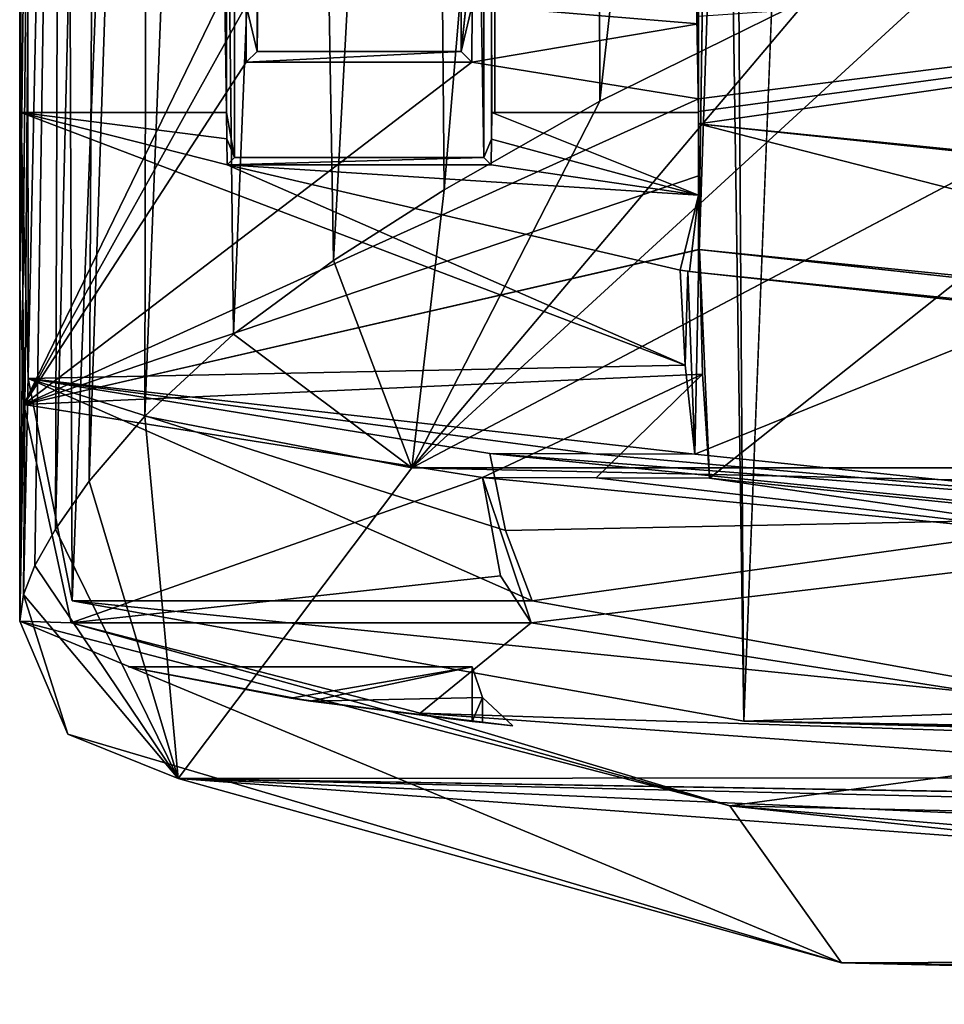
# Model space of a CAD drawing. Extents: x -200 to 200, y -831 to 754.
# Tile 1 of 256: x -191 to -186.91, y -830.69 to -826.34. Entities that reach past the tile are written whole.
import ezdxf

# ---------------------------------------------------------------- set-up
doc = ezdxf.new("R2010")
doc.units = 0
doc.header["$LTSCALE"] = 5.599365
for name, color, linetype in [('4447', 7, 'CONTINUOUS'), ('4509', 7, 'CONTINUOUS'), ('4521', 7, 'CONTINUOUS'), ('4534', 7, 'CONTINUOUS'), ('4554', 7, 'CONTINUOUS'), ('4572', 7, 'CONTINUOUS'), ('4674', 7, 'CONTINUOUS'), ('4711', 7, 'CONTINUOUS'), ('4733', 7, 'CONTINUOUS'), ('4737', 7, 'CONTINUOUS'), ('4760', 7, 'CONTINUOUS'), ('4795', 7, 'CONTINUOUS'), ('4816', 7, 'CONTINUOUS'), ('4838', 7, 'CONTINUOUS'), ('4881', 7, 'CONTINUOUS'), ('4900', 7, 'CONTINUOUS'), ('4909', 7, 'CONTINUOUS'), ('4921', 7, 'CONTINUOUS'), ('4928', 7, 'CONTINUOUS'), ('4937', 7, 'CONTINUOUS'), ('4953', 7, 'CONTINUOUS'), ('4956', 7, 'CONTINUOUS'), ('4982', 7, 'CONTINUOUS'), ('4991', 7, 'CONTINUOUS'), ('4993', 7, 'CONTINUOUS'), ('4998', 7, 'CONTINUOUS'), ('5006', 7, 'CONTINUOUS'), ('5028', 7, 'CONTINUOUS'), ('5033', 7, 'CONTINUOUS'), ('5041', 7, 'CONTINUOUS'), ('5053', 7, 'CONTINUOUS'), ('5072', 7, 'CONTINUOUS'), ('5109', 7, 'CONTINUOUS'), ('5124', 7, 'CONTINUOUS'), ('5130', 7, 'CONTINUOUS'), ('5131', 7, 'CONTINUOUS'), ('5134', 7, 'CONTINUOUS'), ('5135', 7, 'CONTINUOUS'), ('5136', 7, 'CONTINUOUS'), ('5137', 7, 'CONTINUOUS')]:
    doc.layers.add(name, color=color, linetype=linetype)

msp = doc.modelspace()

# ---------------------------------------------------------------- linework, layer by layer
at = {"layer": '4447', "color": 7, "linetype": 'CONTINUOUS'}
for points in [[(-188, -827.4565, 5.1962), (-188, -777.5463, 5.1962), (-187.5, -792.8, 6.3048), (-188, -827.4565, 5.1962)], [(-187.5, -812.3, 6.3048), (-188, -827.4565, 5.1962), (-187.5, -792.8, 6.3048), (-187.5, -812.3, 6.3048)], [(-184.8267, -827.7815, 9.9718), (-188, -827.4565, 5.1962), (-187.5, -812.3, 6.3048), (-184.8267, -827.7815, 9.9718)], [(-184.8267, -827.7815, 9.9718), (-187.5, -812.3, 6.3048), (-183.1748, -816.7966, 11.3654), (-184.8267, -827.7815, 9.9718)], [(-188.9218, -828.2571, 1.478), (-186.1032, -828.5408, 8.5276), (-188.8533, -828.5973, 2.0212), (-188.9218, -828.2571, 1.478)], [(-188.8533, -828.5973, 2.0212), (-186.1032, -828.5408, 8.5276), (-188.7349, -828.9078, 2.7114), (-188.8533, -828.5973, 2.0212)], [(-188.7349, -828.9078, 2.7114), (-186.1032, -828.5408, 8.5276), (-186.0956, -829.3821, 8.5375), (-188.7349, -828.9078, 2.7114)]]:
    msp.add_3dface(points, dxfattribs=at)
at = {"layer": '4509', "color": 7, "linetype": 'CONTINUOUS'}
for points in [[(-188, -826.7502), (-188, -826.7502, 0.4), (-188.914, -826.7502, 0.4), (-188, -826.7502)], [(-188.9, -826.7502, 0), (-188, -826.7502), (-188.914, -826.7502, 0.4), (-188.9, -826.7502, 0)]]:
    msp.add_3dface(points, dxfattribs=at)
at = {"layer": '4521', "color": 7, "linetype": 'CONTINUOUS'}
for points in [[(-190.0863, -761.1541, 0.4), (-190.0514, -761.189, 1.4), (-190.0863, -826.7502, 0.4), (-190.0863, -761.1541, 0.4)], [(-190.0863, -826.7502, 0.4), (-190.0514, -761.189, 1.4), (-190.0514, -826.9487, 1.4), (-190.0863, -826.7502, 0.4)], [(-190.0863, -826.7502, 0.4), (-190.0514, -826.9487, 1.4), (-190.0851, -826.8665, 0.4343), (-190.0863, -826.7502, 0.4)], [(-190.0514, -826.9487, 1.4), (-190.0837, -826.981, 0.4742), (-190.0851, -826.8665, 0.4343), (-190.0514, -826.9487, 1.4)]]:
    msp.add_3dface(points, dxfattribs=at)
at = {"layer": '4534', "color": 7, "linetype": 'CONTINUOUS'}
for points in [[(-188.0591, -827.867, 1.0342), (-188.081, -827.4472, 0.7061), (-188.0479, -827.451, 1.1675), (-188.0591, -827.867, 1.0342)], [(-188.0158, -828.2606, 1.4827), (-188.0591, -827.867, 1.0342), (-188.0479, -827.451, 1.1675), (-188.0158, -828.2606, 1.4827)], [(-188, -827.4565, 1.6155), (-188.0158, -828.2606, 1.4827), (-188.0479, -827.451, 1.1675), (-188, -827.4565, 1.6155)], [(-188.0158, -828.2606, 1.4827), (-188, -827.4565, 1.6155), (-186.4435, -827.6254, 6.3763), (-188.0158, -828.2606, 1.4827)], [(-185.4415, -828.5284, 7.911), (-188.0158, -828.2606, 1.4827), (-186.4435, -827.6254, 6.3763), (-185.4415, -828.5284, 7.911)]]:
    msp.add_3dface(points, dxfattribs=at)
at = {"layer": '4554', "color": 7, "linetype": 'CONTINUOUS'}
for points in [[(-190.9628, -827.9248, 1.0902), (-190.995, -761.3313, 0.4), (-190.995, -826.7502, 0.4), (-190.9628, -827.9248, 1.0902)], [(-190.995, -761.3313, 0.4), (-190.7686, -828.9078, 2.7114), (-188.6176, -774.2, 8.4001), (-190.995, -761.3313, 0.4)], [(-190.7686, -828.9078, 2.7114), (-190.995, -761.3313, 0.4), (-190.9628, -827.9248, 1.0902), (-190.7686, -828.9078, 2.7114)], [(-190.7686, -828.9078, 2.7114), (-187.8001, -829.4398, 9.5999), (-188.6176, -774.2, 8.4001), (-190.7686, -828.9078, 2.7114)], [(-188.6176, -774.2, 8.4001), (-187.8001, -829.4398, 9.5999), (-188.1796, -775.6277, 9.0719), (-188.6176, -774.2, 8.4001)], [(-187.8001, -829.4398, 9.5999), (-187.1278, -812.2052, 10.4363), (-188.1796, -775.6277, 9.0719), (-187.8001, -829.4398, 9.5999)], [(-187.8001, -829.4398, 9.5999), (-182, -829.5898, 14.3875), (-187.1278, -812.2052, 10.4363), (-187.8001, -829.4398, 9.5999)], [(-187.1278, -812.2052, 10.4363), (-182, -829.5898, 14.3875), (-183.4496, -816.0453, 13.5869), (-187.1278, -812.2052, 10.4363)]]:
    msp.add_3dface(points, dxfattribs=at)
at = {"layer": '4572', "color": 7, "linetype": 'CONTINUOUS'}
for points in [[(-188.9489, -826.9487, 1.4), (-188.9489, -761.189, 1.4), (-188.9152, -826.8671, 0.4346), (-188.9489, -826.9487, 1.4)], [(-188.9489, -761.189, 1.4), (-188.914, -826.7502, 0.4), (-188.9152, -826.8671, 0.4346), (-188.9489, -761.189, 1.4)], [(-188.9, -826.7502, 0), (-188.914, -826.7502, 0.4), (-188.9489, -761.189, 1.4), (-188.9, -826.7502, 0)], [(-188.9, -777.4556), (-188.9, -826.7502, 0), (-188.9489, -761.189, 1.4), (-188.9, -777.4556)], [(-188.9166, -826.981, 0.4742), (-188.9489, -826.9487, 1.4), (-188.9152, -826.8671, 0.4346), (-188.9166, -826.981, 0.4742)]]:
    msp.add_3dface(points, dxfattribs=at)
at = {"layer": '4674', "color": 7, "linetype": 'CONTINUOUS'}
for points in [[(-188.9, -777.4556), (-188, -777.4556), (-188, -826.7502), (-188.9, -777.4556)], [(-188.9, -777.4556), (-188, -826.7502), (-188.9, -826.7502, 0), (-188.9, -777.4556)]]:
    msp.add_3dface(points, dxfattribs=at)
at = {"layer": '4711', "color": 7, "linetype": 'CONTINUOUS'}
for points in [[(-190.7686, -828.9078, 2.7114), (-188.7349, -828.9078, 2.7114), (-186.0956, -829.3821, 8.5375), (-190.7686, -828.9078, 2.7114)], [(-187.8001, -829.4398, 9.5999), (-190.7686, -828.9078, 2.7114), (-186.0956, -829.3821, 8.5375), (-187.8001, -829.4398, 9.5999)], [(-187.8001, -829.4398, 9.5999), (-186.0956, -829.3821, 8.5375), (-181.125, -829.5545, 12.5891), (-187.8001, -829.4398, 9.5999)], [(-182, -829.5898, 14.3875), (-187.8001, -829.4398, 9.5999), (-181.5625, -829.5753, 13.4882), (-182, -829.5898, 14.3875)], [(-187.8001, -829.4398, 9.5999), (-181.125, -829.5545, 12.5891), (-181.5625, -829.5753, 13.4882), (-187.8001, -829.4398, 9.5999)]]:
    msp.add_3dface(points, dxfattribs=at)
at = {"layer": '4733', "color": 7, "linetype": 'CONTINUOUS'}
for points in [[(-188, -827.4565, 5.1962), (-184.8267, -827.7815, 9.9718), (-186.4435, -827.6254, 6.3763), (-188, -827.4565, 5.1962)], [(-188, -827.4565, 1.6155), (-188, -827.4565, 5.1962), (-186.4435, -827.6254, 6.3763), (-188, -827.4565, 1.6155)]]:
    msp.add_3dface(points, dxfattribs=at)
at = {"layer": '4737', "color": 7, "linetype": 'CONTINUOUS'}
for points in [[(-190.0514, -761.189, 1.4), (-188.9489, -826.9487, 1.4), (-190.0514, -826.9487, 1.4), (-190.0514, -761.189, 1.4)], [(-188.9489, -761.189, 1.4), (-188.9489, -826.9487, 1.4), (-190.0514, -761.189, 1.4), (-188.9489, -761.189, 1.4)]]:
    msp.add_3dface(points, dxfattribs=at)
at = {"layer": '4760', "color": 7, "linetype": 'CONTINUOUS'}
for points in [[(-188.9218, -828.2571, 1.478), (-188.4672, -828.2588, 1.4803), (-185.4415, -828.5284, 7.911), (-188.9218, -828.2571, 1.478)], [(-186.1032, -828.5408, 8.5276), (-188.9218, -828.2571, 1.478), (-185.4415, -828.5284, 7.911), (-186.1032, -828.5408, 8.5276)], [(-188.4672, -828.2588, 1.4803), (-188.0158, -828.2606, 1.4827), (-185.4415, -828.5284, 7.911), (-188.4672, -828.2588, 1.4803)]]:
    msp.add_3dface(points, dxfattribs=at)
at = {"layer": '4795', "color": 7, "linetype": 'CONTINUOUS'}
for points in [[(-188.9489, -826.9487, 1.4), (-188.9166, -826.981, 0.4742), (-190.0837, -826.981, 0.4742), (-188.9489, -826.9487, 1.4)], [(-188.9489, -826.9487, 1.4), (-190.0837, -826.981, 0.4742), (-190.0514, -826.9487, 1.4), (-188.9489, -826.9487, 1.4)]]:
    msp.add_3dface(points, dxfattribs=at)
at = {"layer": '4816', "color": 7, "linetype": 'CONTINUOUS'}
for points in [[(-188, -777.4556), (-188, -777.5463, 5.1962), (-188, -826.7502, 0.4), (-188, -777.4556)], [(-188, -777.4556), (-188, -826.7502, 0.4), (-188, -826.7502), (-188, -777.4556)], [(-188, -777.5463, 5.1962), (-188, -827.4565, 5.1962), (-188, -826.7502, 0.4), (-188, -777.5463, 5.1962)], [(-188, -826.7502, 0.4), (-188, -827.4565, 5.1962), (-188, -827.1153, 0.5289), (-188, -826.7502, 0.4)], [(-188, -827.4565, 1.1637), (-188, -827.1153, 0.5289), (-188, -827.4565, 1.6155), (-188, -827.4565, 1.1637)], [(-188, -827.4565, 0.7121), (-188, -827.1153, 0.5289), (-188, -827.4565, 1.1637), (-188, -827.4565, 0.7121)], [(-188, -827.1153, 0.5289), (-188, -827.4565, 5.1962), (-188, -827.4565, 1.6155), (-188, -827.1153, 0.5289)]]:
    msp.add_3dface(points, dxfattribs=at)
at = {"layer": '4838', "color": 7, "linetype": 'CONTINUOUS'}
for points in [[(-190.995, -826.7502, 0.4), (-190.0837, -826.981, 0.4742), (-188.0591, -827.867, 1.0342), (-190.995, -826.7502, 0.4)], [(-190.995, -826.7502, 0.4), (-190.0863, -826.7502, 0.4), (-190.0851, -826.8665, 0.4343), (-190.995, -826.7502, 0.4)], [(-190.9628, -827.9248, 1.0902), (-190.995, -826.7502, 0.4), (-188.0591, -827.867, 1.0342), (-190.9628, -827.9248, 1.0902)], [(-190.0837, -826.981, 0.4742), (-190.995, -826.7502, 0.4), (-190.0851, -826.8665, 0.4343), (-190.0837, -826.981, 0.4742)], [(-188.914, -826.7502, 0.4), (-188, -827.1153, 0.5289), (-188.9152, -826.8671, 0.4346), (-188.914, -826.7502, 0.4)], [(-188, -826.7502, 0.4), (-188, -827.1153, 0.5289), (-188.914, -826.7502, 0.4), (-188, -826.7502, 0.4)], [(-188, -827.1153, 0.5289), (-188.9166, -826.981, 0.4742), (-188.9152, -826.8671, 0.4346), (-188, -827.1153, 0.5289)], [(-188.9166, -826.981, 0.4742), (-188, -827.1153, 0.5289), (-190.0837, -826.981, 0.4742), (-188.9166, -826.981, 0.4742)], [(-190.0837, -826.981, 0.4742), (-188, -827.1153, 0.5289), (-188.081, -827.4472, 0.7061), (-190.0837, -826.981, 0.4742)], [(-188.0591, -827.867, 1.0342), (-190.0837, -826.981, 0.4742), (-188.081, -827.4472, 0.7061), (-188.0591, -827.867, 1.0342)], [(-188.081, -827.4472, 0.7061), (-188, -827.1153, 0.5289), (-188.0405, -827.4518, 0.7091), (-188.081, -827.4472, 0.7061)], [(-188, -827.1153, 0.5289), (-188, -827.4565, 0.7121), (-188.0405, -827.4518, 0.7091), (-188, -827.1153, 0.5289)], [(-188.0158, -828.2606, 1.4827), (-190.9628, -827.9248, 1.0902), (-188.0591, -827.867, 1.0342), (-188.0158, -828.2606, 1.4827)], [(-188.4672, -828.2588, 1.4803), (-190.9628, -827.9248, 1.0902), (-188.0158, -828.2606, 1.4827), (-188.4672, -828.2588, 1.4803)], [(-190.9628, -827.9248, 1.0902), (-188.8533, -828.5973, 2.0212), (-188.7349, -828.9078, 2.7114), (-190.9628, -827.9248, 1.0902)], [(-188.9218, -828.2571, 1.478), (-190.9628, -827.9248, 1.0902), (-188.4672, -828.2588, 1.4803), (-188.9218, -828.2571, 1.478)], [(-190.9628, -827.9248, 1.0902), (-188.9218, -828.2571, 1.478), (-188.8533, -828.5973, 2.0212), (-190.9628, -827.9248, 1.0902)], [(-190.7686, -828.9078, 2.7114), (-190.9628, -827.9248, 1.0902), (-188.7349, -828.9078, 2.7114), (-190.7686, -828.9078, 2.7114)]]:
    msp.add_3dface(points, dxfattribs=at)
at = {"layer": '4881', "color": 7, "linetype": 'CONTINUOUS'}
for points in [[(-188.081, -827.4472, 0.7061), (-188.0405, -827.4518, 0.7091), (-188.0479, -827.451, 1.1675), (-188.081, -827.4472, 0.7061)], [(-188, -827.4565, 0.7121), (-188, -827.4565, 1.1637), (-188.0479, -827.451, 1.1675), (-188, -827.4565, 0.7121)], [(-188.0405, -827.4518, 0.7091), (-188, -827.4565, 0.7121), (-188.0479, -827.451, 1.1675), (-188.0405, -827.4518, 0.7091)], [(-188, -827.4565, 1.1637), (-188, -827.4565, 1.6155), (-188.0479, -827.451, 1.1675), (-188, -827.4565, 1.1637)]]:
    msp.add_3dface(points, dxfattribs=at)
at = {"layer": '4900', "color": 7, "linetype": 'CONTINUOUS'}
for points in [[(-190.995, -761.3313, 0.4), (-190.0863, -761.1541, 0.4), (-190.0863, -826.7502, 0.4), (-190.995, -761.3313, 0.4)], [(-190.995, -826.7502, 0.4), (-190.995, -761.3313, 0.4), (-190.0863, -826.7502, 0.4), (-190.995, -826.7502, 0.4)]]:
    msp.add_3dface(points, dxfattribs=at)
at = {"layer": '4909', "color": 7, "linetype": 'CONTINUOUS'}
for points in [[(-188, -826.7455, 0.5202), (-188, -826.6896, 0.0752), (-188, -827.3551, 0.3124), (-188, -826.7455, 0.5202)], [(-188, -826.6896, 0.0752), (-188, -827.0293, 0.1741), (-188, -827.3551, 0.3124), (-188, -826.6896, 0.0752)], [(-188, -826.7998, 0.9654), (-188, -826.7455, 0.5202), (-188, -827.3551, 5.1962), (-188, -826.7998, 0.9654)], [(-188, -827.3551, 5.1962), (-188, -826.7455, 0.5202), (-188, -827.3551, 0.3124), (-188, -827.3551, 5.1962)], [(-188, -826.7998, 5.1962), (-188, -826.7998, 0.9654), (-188, -827.3551, 5.1962), (-188, -826.7998, 5.1962)]]:
    msp.add_3dface(points, dxfattribs=at)
at = {"layer": '4921', "color": 7, "linetype": 'CONTINUOUS'}
for points in [[(-184.5953, -827.1424, 10.1946), (-188, -826.7998, 5.1962), (-184.4424, -827.7112, 10.3364), (-184.5953, -827.1424, 10.1946)], [(-184.4424, -827.7112, 10.3364), (-188, -826.7998, 5.1962), (-188, -827.3551, 5.1962), (-184.4424, -827.7112, 10.3364)]]:
    msp.add_3dface(points, dxfattribs=at)
at = {"layer": '4928', "color": 7, "linetype": 'CONTINUOUS'}
for points in [[(-188, -826.3248, -2.5646), (-188, -826.6896, 0.0752), (-181.7, -825.8934, -5.2603), (-188, -826.3248, -2.5646)], [(-188, -826.6896, 0.0752), (-188, -826.7455, 0.5202), (-181.7, -825.8934, -5.2603), (-188, -826.6896, 0.0752)], [(-188, -826.7455, 0.5202), (-188, -826.7998, 0.9654), (-181.7, -825.8934, -5.2603), (-188, -826.7455, 0.5202)], [(-181.7, -825.8934, -5.2603), (-188, -826.7998, 0.9654), (-185.8758, -827.0234, 2.9597), (-181.7, -825.8934, -5.2603)]]:
    msp.add_3dface(points, dxfattribs=at)
at = {"layer": '4937', "color": 7, "linetype": 'CONTINUOUS'}
for points in [[(-188.9548, -828.3638, 1.1247), (-188.8757, -828.7977, 1.8613), (-188.7395, -829.0059, 2.688), (-188.9548, -828.3638, 1.1247)], [(-188.9548, -828.3638, 1.1247), (-188.7395, -829.0059, 2.688), (-185.8861, -828.6645, 8.803), (-188.9548, -828.3638, 1.1247)], [(-185.8861, -828.6645, 8.803), (-188.7395, -829.0059, 2.688), (-185.3741, -829.5298, 9.401), (-185.8861, -828.6645, 8.803)]]:
    msp.add_3dface(points, dxfattribs=at)
at = {"layer": '4953', "color": 7, "linetype": 'CONTINUOUS'}
for points in [[(-191, -826.0222), (-191, -827.5148, 0), (-190.981, -828.0406, 0.7805), (-191, -826.0222)], [(-191, -828.9984, 0.0001), (-190.981, -828.0406, 0.7805), (-191, -827.5148, 0), (-191, -828.9984, 0.0001)], [(-190.981, -828.0406, 0.7805), (-191, -828.9984, 0.0001), (-190.7726, -829.0059, 2.688), (-190.981, -828.0406, 0.7805)], [(-190.7726, -829.0059, 2.688), (-191, -828.9984, 0.0001), (-187.8615, -829.8144, 9.5174), (-190.7726, -829.0059, 2.688)], [(-189.2308, -829.4049, 7.3133), (-190.7726, -829.0059, 2.688), (-187.8615, -829.8144, 9.5174), (-189.2308, -829.4049, 7.3133)], [(-186.3617, -829.6124, 11.2655), (-189.2308, -829.4049, 7.3133), (-187.8615, -829.8144, 9.5174), (-186.3617, -829.6124, 11.2655)], [(-179.915, -829.9919, 15.2264), (-186.3617, -829.6124, 11.2655), (-187.8615, -829.8144, 9.5174), (-179.915, -829.9919, 15.2264)]]:
    msp.add_3dface(points, dxfattribs=at)
at = {"layer": '4956', "color": 7, "linetype": 'CONTINUOUS'}
for points in [[(-184.4424, -827.7112, 10.3364), (-188, -827.3551, 5.1962), (-186.8395, -827.4815, 5.369), (-184.4424, -827.7112, 10.3364)], [(-188, -827.3551, 5.1962), (-188, -827.3551, 0.3124), (-187.9962, -827.3555, 0.3126), (-188, -827.3551, 5.1962)], [(-188, -827.3551, 5.1962), (-187.9962, -827.3555, 0.3126), (-186.8395, -827.4815, 5.369), (-188, -827.3551, 5.1962)]]:
    msp.add_3dface(points, dxfattribs=at)
at = {"layer": '4982', "color": 7, "linetype": 'CONTINUOUS'}
for points in [[(-188, -826.3248, -2.5646), (-188, -826.0222), (-188, -826.358, 0.0189), (-188, -826.3248, -2.5646)], [(-188, -826.6896, 0.0752), (-188, -826.3248, -2.5646), (-188, -826.358, 0.0189), (-188, -826.6896, 0.0752)]]:
    msp.add_3dface(points, dxfattribs=at)
at = {"layer": '4991', "color": 7, "linetype": 'CONTINUOUS'}
for points in [[(-190.7726, -829.0059, 2.688), (-189.2308, -829.4049, 7.3133), (-188.7395, -829.0059, 2.688), (-190.7726, -829.0059, 2.688)], [(-188.7395, -829.0059, 2.688), (-189.2308, -829.4049, 7.3133), (-185.3741, -829.5298, 9.401), (-188.7395, -829.0059, 2.688)], [(-189.2308, -829.4049, 7.3133), (-186.3617, -829.6124, 11.2655), (-185.3741, -829.5298, 9.401), (-189.2308, -829.4049, 7.3133)]]:
    msp.add_3dface(points, dxfattribs=at)
at = {"layer": '4993', "color": 7, "linetype": 'CONTINUOUS'}
for points in [[(-191, -826.0222), (-190.981, -828.0406, 0.7805), (-190.0002, -826.0222), (-191, -826.0222)], [(-190.0002, -826.0222), (-190.981, -828.0406, 0.7805), (-189.9998, -826.2754, 0.0107), (-190.0002, -826.0222)], [(-188, -826.358, 0.0189), (-188, -826.0222), (-189.0004, -826.2754, 0.0107), (-188, -826.358, 0.0189)], [(-190.981, -828.0406, 0.7805), (-189.9987, -826.5269, 0.0428), (-189.9998, -826.2754, 0.0107), (-190.981, -828.0406, 0.7805)], [(-189.0016, -826.5269, 0.0428), (-188, -826.358, 0.0189), (-189.0004, -826.2754, 0.0107), (-189.0016, -826.5269, 0.0428)], [(-188, -826.6896, 0.0752), (-188, -826.358, 0.0189), (-189.0016, -826.5269, 0.0428), (-188, -826.6896, 0.0752)], [(-190.981, -828.0406, 0.7805), (-188, -826.6896, 0.0752), (-189.0016, -826.5269, 0.0428), (-190.981, -828.0406, 0.7805)], [(-189.9987, -826.5269, 0.0428), (-190.981, -828.0406, 0.7805), (-189.0016, -826.5269, 0.0428), (-189.9987, -826.5269, 0.0428)], [(-188, -826.6896, 0.0752), (-190.981, -828.0406, 0.7805), (-188, -827.0293, 0.1741), (-188, -826.6896, 0.0752)], [(-188, -827.0293, 0.1741), (-190.981, -828.0406, 0.7805), (-188, -827.3551, 0.3124), (-188, -827.0293, 0.1741)], [(-188, -827.3551, 0.3124), (-190.981, -828.0406, 0.7805), (-187.9962, -827.3555, 0.3126), (-188, -827.3551, 0.3124)], [(-187.9962, -827.3555, 0.3126), (-190.981, -828.0406, 0.7805), (-187.9829, -827.9069, 0.666), (-187.9962, -827.3555, 0.3126)], [(-187.9829, -827.9069, 0.666), (-190.981, -828.0406, 0.7805), (-188.9548, -828.3638, 1.1247), (-187.9829, -827.9069, 0.666)], [(-188.4522, -828.3652, 1.1264), (-187.9829, -827.9069, 0.666), (-188.9548, -828.3638, 1.1247), (-188.4522, -828.3652, 1.1264)], [(-187.9509, -828.3666, 1.1282), (-187.9829, -827.9069, 0.666), (-188.4522, -828.3652, 1.1264), (-187.9509, -828.3666, 1.1282)], [(-190.981, -828.0406, 0.7805), (-190.7726, -829.0059, 2.688), (-188.9548, -828.3638, 1.1247), (-190.981, -828.0406, 0.7805)], [(-188.9548, -828.3638, 1.1247), (-190.7726, -829.0059, 2.688), (-188.8757, -828.7977, 1.8613), (-188.9548, -828.3638, 1.1247)], [(-188.8757, -828.7977, 1.8613), (-190.7726, -829.0059, 2.688), (-188.7395, -829.0059, 2.688), (-188.8757, -828.7977, 1.8613)]]:
    msp.add_3dface(points, dxfattribs=at)
at = {"layer": '4998', "color": 7, "linetype": 'CONTINUOUS'}
for points in [[(-189.9987, -826.5269, 0.0428), (-189.0016, -826.5269, 0.0428), (-189.049, -826.4795, 1.4), (-189.9987, -826.5269, 0.0428)], [(-189.9513, -826.4795, 1.4), (-189.9987, -826.5269, 0.0428), (-189.049, -826.4795, 1.4), (-189.9513, -826.4795, 1.4)]]:
    msp.add_3dface(points, dxfattribs=at)
at = {"layer": '5006', "color": 7, "linetype": 'CONTINUOUS'}
for points in [[(-189.049, -761.4266, 1.4), (-189.9513, -826.4795, 1.4), (-189.049, -826.4795, 1.4), (-189.049, -761.4266, 1.4)], [(-189.9513, -761.4266, 1.4), (-189.9513, -826.4795, 1.4), (-189.049, -761.4266, 1.4), (-189.9513, -761.4266, 1.4)]]:
    msp.add_3dface(points, dxfattribs=at)
at = {"layer": '5028', "color": 7, "linetype": 'CONTINUOUS'}
for points in [[(-185.8758, -827.0234, 2.9597), (-188, -826.7998, 0.9654), (-184.5953, -827.1424, 10.1946), (-185.8758, -827.0234, 2.9597)], [(-188, -826.7998, 0.9654), (-188, -826.7998, 5.1962), (-184.5953, -827.1424, 10.1946), (-188, -826.7998, 0.9654)]]:
    msp.add_3dface(points, dxfattribs=at)
at = {"layer": '5033', "color": 7, "linetype": 'CONTINUOUS'}
for points in [[(-189.9513, -761.4266, 1.4), (-189.9998, -826.2754, 0.0107), (-189.9513, -826.4795, 1.4), (-189.9513, -761.4266, 1.4)], [(-189.9998, -826.2754, 0.0107), (-189.9987, -826.5269, 0.0428), (-189.9513, -826.4795, 1.4), (-189.9998, -826.2754, 0.0107)]]:
    msp.add_3dface(points, dxfattribs=at)
at = {"layer": '5041', "color": 7, "linetype": 'CONTINUOUS'}
for points in [[(-185.9604, -826.5755, -16.3591), (-82.5, -828.3033, -8.751), (-189.2669, -828.3206, -8.6623), (-185.9604, -826.5755, -16.3591)], [(-128.8801, -829.6541, -0.3934), (-190.3, -829.693, -0.0872), (-189.2669, -828.3206, -8.6623), (-128.8801, -829.6541, -0.3934)], [(-82.5, -828.3033, -8.751), (-128.8801, -829.6541, -0.3934), (-189.2669, -828.3206, -8.6623), (-82.5, -828.3033, -8.751)], [(-157.8953, -830.239, 5.1043), (-190.3, -829.693, -0.0872), (-128.8801, -829.6541, -0.3934), (-157.8953, -830.239, 5.1043)], [(-179.7, -830.4794, 8.4591), (-187.3686, -830.5082, 8.9677), (-190.3, -829.693, -0.0872), (-179.7, -830.4794, 8.4591)], [(-178.3328, -830.2238, 4.9258), (-179.7, -830.4794, 8.4591), (-190.3, -829.693, -0.0872), (-178.3328, -830.2238, 4.9258)], [(-174.5, -830.0664, 3.2307), (-190.3, -829.693, -0.0872), (-157.8953, -830.239, 5.1043), (-174.5, -830.0664, 3.2307)], [(-174.5, -830.0664, 3.2307), (-178.3328, -830.2238, 4.9258), (-190.3, -829.693, -0.0872), (-174.5, -830.0664, 3.2307)], [(-179.7, -830.4794, 8.4591), (-179.7, -830.6216, 11.5045), (-187.3686, -830.5082, 8.9677), (-179.7, -830.4794, 8.4591)], [(-179.7, -830.6216, 11.5045), (-179.7, -830.6919, 14.5524), (-187.3686, -830.5082, 8.9677), (-179.7, -830.6216, 11.5045)]]:
    msp.add_3dface(points, dxfattribs=at)
at = {"layer": '5053', "color": 7, "linetype": 'CONTINUOUS'}
for points in [[(-185.9604, -826.5755, -16.3591), (-189.2669, -828.3206, -8.6623), (-186.5903, -825.864, -16.5041), (-185.9604, -826.5755, -16.3591)], [(-189.2669, -828.3206, -8.6623), (-187.5135, -826.2438, -14.9984), (-186.5903, -825.864, -16.5041), (-189.2669, -828.3206, -8.6623)], [(-189.2669, -828.3206, -8.6623), (-188.4362, -826.6991, -13.0925), (-187.5135, -826.2438, -14.9984), (-189.2669, -828.3206, -8.6623)], [(-189.2669, -828.3206, -8.6623), (-189.1243, -827.0916, -11.3728), (-188.4362, -826.6991, -13.0925), (-189.2669, -828.3206, -8.6623)], [(-189.2669, -828.3206, -8.6623), (-189.6133, -827.4044, -9.94), (-189.1243, -827.0916, -11.3728), (-189.2669, -828.3206, -8.6623)], [(-189.2669, -828.3206, -8.6623), (-190.0546, -827.7293, -8.3504), (-189.6133, -827.4044, -9.94), (-189.2669, -828.3206, -8.6623)], [(-189.2669, -828.3206, -8.6623), (-190.4472, -828.0918, -6.3631), (-190.0546, -827.7293, -8.3504), (-189.2669, -828.3206, -8.6623)], [(-190.3, -829.693, -0.0872), (-190.6929, -828.3791, -4.5872), (-190.4472, -828.0918, -6.3631), (-190.3, -829.693, -0.0872)], [(-189.2669, -828.3206, -8.6623), (-190.3, -829.693, -0.0872), (-190.4472, -828.0918, -6.3631), (-189.2669, -828.3206, -8.6623)], [(-190.3, -829.693, -0.0872), (-190.8418, -828.5909, -3.1627), (-190.6929, -828.3791, -4.5872), (-190.3, -829.693, -0.0872)], [(-190.3, -829.693, -0.0872), (-190.9335, -828.7521, -1.9913), (-190.8418, -828.5909, -3.1627), (-190.3, -829.693, -0.0872)], [(-190.3, -829.693, -0.0872), (-190.9837, -828.8807, -0.9788), (-190.9335, -828.7521, -1.9913), (-190.3, -829.693, -0.0872)], [(-190.7876, -829.4978, -0.046), (-191, -828.9984, 0.0001), (-190.9837, -828.8807, -0.9788), (-190.7876, -829.4978, -0.046)], [(-190.3, -829.693, -0.0872), (-190.7876, -829.4978, -0.046), (-190.9837, -828.8807, -0.9788), (-190.3, -829.693, -0.0872)]]:
    msp.add_3dface(points, dxfattribs=at)
at = {"layer": '5072', "color": 7, "linetype": 'CONTINUOUS'}
for points in [[(-188.4522, -828.3652, 1.1264), (-188.9548, -828.3638, 1.1247), (-185.8861, -828.6645, 8.803), (-188.4522, -828.3652, 1.1264)], [(-187.9509, -828.3666, 1.1282), (-188.4522, -828.3652, 1.1264), (-185.8861, -828.6645, 8.803), (-187.9509, -828.3666, 1.1282)], [(-185.0778, -828.6586, 8.212), (-187.9509, -828.3666, 1.1282), (-185.8861, -828.6645, 8.803), (-185.0778, -828.6586, 8.212)]]:
    msp.add_3dface(points, dxfattribs=at)
at = {"layer": '5109', "color": 7, "linetype": 'CONTINUOUS'}
for points in [[(-189.0001, -774.8), (-189.049, -761.4266, 1.4), (-189.049, -826.4795, 1.4), (-189.0001, -774.8)], [(-189, -775.8), (-189.0001, -774.8), (-189.049, -826.4795, 1.4), (-189, -775.8)], [(-189, -777.5556), (-189, -775.8), (-189.049, -826.4795, 1.4), (-189, -777.5556)], [(-189.0001, -826.0222), (-189, -777.5556), (-189.049, -826.4795, 1.4), (-189.0001, -826.0222)], [(-189.0004, -826.2754, 0.0107), (-189.0001, -826.0222), (-189.049, -826.4795, 1.4), (-189.0004, -826.2754, 0.0107)], [(-189.0016, -826.5269, 0.0428), (-189.0004, -826.2754, 0.0107), (-189.049, -826.4795, 1.4), (-189.0016, -826.5269, 0.0428)]]:
    msp.add_3dface(points, dxfattribs=at)
at = {"layer": '5124', "color": 7, "linetype": 'CONTINUOUS'}
for points in [[(-187.8615, -829.8144, 9.5174), (-191, -828.9984, 0.0001), (-187.3686, -830.5082, 8.9677), (-187.8615, -829.8144, 9.5174)], [(-187.3686, -830.5082, 8.9677), (-191, -828.9984, 0.0001), (-190.7876, -829.4978, -0.046), (-187.3686, -830.5082, 8.9677)], [(-190.3, -829.693, -0.0872), (-187.3686, -830.5082, 8.9677), (-190.7876, -829.4978, -0.046), (-190.3, -829.693, -0.0872)], [(-179.7, -830.6919, 14.5524), (-179.8527, -830.4902, 15.0275), (-187.8615, -829.8144, 9.5174), (-179.7, -830.6919, 14.5524)], [(-179.7, -830.6919, 14.5524), (-187.8615, -829.8144, 9.5174), (-187.3686, -830.5082, 8.9677), (-179.7, -830.6919, 14.5524)], [(-179.8527, -830.4902, 15.0275), (-179.915, -829.9919, 15.2264), (-187.8615, -829.8144, 9.5174), (-179.8527, -830.4902, 15.0275)]]:
    msp.add_3dface(points, dxfattribs=at)
at = {"layer": '5130', "color": 7, "linetype": 'CONTINUOUS'}
for points in [[(-187.9962, -827.3555, 0.3126), (-187.9829, -827.9069, 0.666), (-187.9509, -828.3666, 1.1282), (-187.9962, -827.3555, 0.3126)], [(-187.9962, -827.3555, 0.3126), (-187.9509, -828.3666, 1.1282), (-186.8395, -827.4815, 5.369), (-187.9962, -827.3555, 0.3126)], [(-186.8395, -827.4815, 5.369), (-187.9509, -828.3666, 1.1282), (-185.0778, -828.6586, 8.212), (-186.8395, -827.4815, 5.369)]]:
    msp.add_3dface(points, dxfattribs=at)
at = {"layer": '5131', "color": 7, "linetype": 'CONTINUOUS'}
for points in [[(-187.5389, -818.6461, -14.0368), (-188.4362, -826.6991, -13.0925), (-188.457, -819.1354, -12.0639), (-187.5389, -818.6461, -14.0368)], [(-187.5135, -826.2438, -14.9984), (-188.4362, -826.6991, -13.0925), (-187.5389, -818.6461, -14.0368), (-187.5135, -826.2438, -14.9984)], [(-188.457, -819.1354, -12.0639), (-189.1243, -827.0916, -11.3728), (-189.1901, -819.5884, -10.1531), (-188.457, -819.1354, -12.0639)], [(-188.4362, -826.6991, -13.0925), (-189.1243, -827.0916, -11.3728), (-188.457, -819.1354, -12.0639), (-188.4362, -826.6991, -13.0925)], [(-189.1901, -819.5884, -10.1531), (-189.6133, -827.4044, -9.94), (-189.7397, -819.969, -8.461), (-189.1901, -819.5884, -10.1531)], [(-189.1243, -827.0916, -11.3728), (-189.6133, -827.4044, -9.94), (-189.1901, -819.5884, -10.1531), (-189.1243, -827.0916, -11.3728)], [(-189.7397, -819.969, -8.461), (-190.0546, -827.7293, -8.3504), (-190.1407, -820.2997, -6.8613), (-189.7397, -819.969, -8.461)], [(-189.6133, -827.4044, -9.94), (-190.0546, -827.7293, -8.3504), (-189.7397, -819.969, -8.461), (-189.6133, -827.4044, -9.94)], [(-190.0546, -827.7293, -8.3504), (-190.4472, -828.0918, -6.3631), (-190.1407, -820.2997, -6.8613), (-190.0546, -827.7293, -8.3504)], [(-190.1407, -820.2997, -6.8613), (-190.4472, -828.0918, -6.3631), (-190.4341, -820.6093, -5.215), (-190.1407, -820.2997, -6.8613)], [(-190.4341, -820.6093, -5.215), (-190.6929, -828.3791, -4.5872), (-190.6563, -820.8937, -3.5904), (-190.4341, -820.6093, -5.215)], [(-190.4472, -828.0918, -6.3631), (-190.6929, -828.3791, -4.5872), (-190.4341, -820.6093, -5.215), (-190.4472, -828.0918, -6.3631)], [(-190.6563, -820.8937, -3.5904), (-190.8418, -828.5909, -3.1627), (-190.818, -821.1328, -2.1568), (-190.6563, -820.8937, -3.5904)], [(-190.6929, -828.3791, -4.5872), (-190.8418, -828.5909, -3.1627), (-190.6563, -820.8937, -3.5904), (-190.6929, -828.3791, -4.5872)], [(-190.818, -821.1328, -2.1568), (-190.9837, -828.8807, -0.9788), (-190.9275, -821.3234, -0.9835), (-190.818, -821.1328, -2.1568)], [(-190.9335, -828.7521, -1.9913), (-190.9837, -828.8807, -0.9788), (-190.818, -821.1328, -2.1568), (-190.9335, -828.7521, -1.9913)], [(-190.8418, -828.5909, -3.1627), (-190.9335, -828.7521, -1.9913), (-190.818, -821.1328, -2.1568), (-190.8418, -828.5909, -3.1627)], [(-190.9837, -828.8807, -0.9788), (-191, -828.9984, 0.0001), (-190.9275, -821.3234, -0.9835), (-190.9837, -828.8807, -0.9788)], [(-191, -828.9984, 0.0001), (-191, -827.5148, 0), (-190.9275, -821.3234, -0.9835), (-191, -828.9984, 0.0001)], [(-191, -827.5148, 0), (-191, -826.0222), (-190.9275, -821.3234, -0.9835), (-191, -827.5148, 0)]]:
    msp.add_3dface(points, dxfattribs=at)
at = {"layer": '5134', "color": 7, "linetype": 'CONTINUOUS'}
for points in [[(-189, -829.442), (-189, -829.2), (-188.9552, -829.3355, 1.1194), (-189, -829.442)], [(-188.9548, -829.4468, 1.1238), (-189, -829.442), (-188.9552, -829.3355, 1.1194), (-188.9548, -829.4468, 1.1238)], [(-188.8208, -829.4604, 2.2331), (-188.9548, -829.4468, 1.1238), (-188.9552, -829.3355, 1.1194), (-188.8208, -829.4604, 2.2331)]]:
    msp.add_3dface(points, dxfattribs=at)
at = {"layer": '5135', "color": 7, "linetype": 'CONTINUOUS'}
for points in [[(-190.5212, -829.2), (-189, -829.2), (-189.802, -829.3381), (-190.5212, -829.2)], [(-189, -829.2), (-189, -829.442), (-189.802, -829.3381), (-189, -829.2)]]:
    msp.add_3dface(points, dxfattribs=at)
at = {"layer": '5136', "color": 7, "linetype": 'CONTINUOUS'}
for points in [[(-190.5212, -829.2), (-189.802, -829.3381), (-189.7156, -829.3514, 1.2568), (-190.5212, -829.2)], [(-189.802, -829.3381), (-189, -829.442), (-189.7156, -829.3514, 1.2568), (-189.802, -829.3381)], [(-189, -829.442), (-188.9548, -829.4468, 1.1238), (-189.7156, -829.3514, 1.2568), (-189, -829.442)], [(-188.9548, -829.4468, 1.1238), (-188.8208, -829.4604, 2.2331), (-189.7156, -829.3514, 1.2568), (-188.9548, -829.4468, 1.1238)]]:
    msp.add_3dface(points, dxfattribs=at)
at = {"layer": '5137', "color": 7, "linetype": 'CONTINUOUS'}
for points in [[(-189, -829.2), (-190.5212, -829.2), (-189.7156, -829.3514, 1.2568), (-189, -829.2)], [(-188.9552, -829.3355, 1.1194), (-189, -829.2), (-189.7156, -829.3514, 1.2568), (-188.9552, -829.3355, 1.1194)], [(-188.8208, -829.4604, 2.2331), (-188.9552, -829.3355, 1.1194), (-189.7156, -829.3514, 1.2568), (-188.8208, -829.4604, 2.2331)]]:
    msp.add_3dface(points, dxfattribs=at)

doc.saveas('drawing.dxf')
